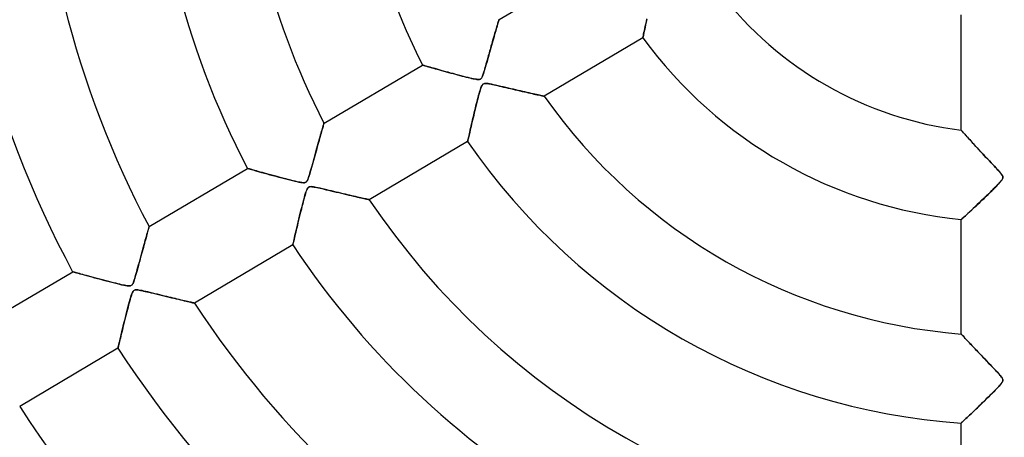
# Model space of a CAD drawing. Header units: millimetres. Extents: x -550 to 550, y -550 to 550.
# Tile 11 of 57: x -111 to 0, y -75 to -28. Entities that reach past the tile are written whole.
import ezdxf

# ---------------------------------------------------------------- set-up
doc = ezdxf.new("R2010")
doc.units = ezdxf.units.MM
doc.layers.add('HIDDEN', color=7, linetype='Continuous')
doc.layers.add('THICK', color=7, linetype='Continuous')

msp = doc.modelspace()

# ---------------------------------------------------------------- linework, layer by layer
at = {"layer": 'HIDDEN'}
for p, q in [((-56.95, -27.87), (-45.88, -21.32)), ((-5, -40.3), (-5, -27.34)), ((-57.21, -28.74), (-57.27, -28.92)), ((-57.24, -28.83), (-57.19, -28.67)), ((-57.16, -28.57), (-57.21, -28.74)), ((-57.19, -28.67), (-57.15, -28.51)), ((-57.12, -28.41), (-57.16, -28.57)), ((-57.15, -28.51), (-57.1, -28.37)), ((-57.08, -28.28), (-57.12, -28.41)), ((-57.1, -28.37), (-57.07, -28.25)), ((-57.04, -28.16), (-57.08, -28.28)), ((-57.07, -28.25), (-57.03, -28.14)), ((-57.01, -28.06), (-57.04, -28.16)), ((-57.03, -28.14), (-57.01, -28.04)), ((-57.01, -28.04), (-56.98, -27.97)), ((-56.99, -27.98), (-57.01, -28.06)), ((-56.97, -27.92), (-56.99, -27.98)), ((-56.98, -27.97), (-56.97, -27.92)), ((-56.96, -27.89), (-56.97, -27.92)), ((-56.97, -27.92), (-56.96, -27.89)), ((-56.95, -27.87), (-56.96, -27.89)), ((-56.96, -27.89), (-56.95, -27.87)), ((-40.53, -28.71), (-40.58, -28.95)), ((-40.57, -28.88), (-40.51, -28.63)), ((-40.47, -28.44), (-40.53, -28.71)), ((-40.51, -28.63), (-40.45, -28.36)), ((-40.41, -28.16), (-40.47, -28.44)), ((-40.45, -28.36), (-40.39, -28.08)), ((-40.34, -27.85), (-40.41, -28.16)), ((-40.39, -28.08), (-40.33, -27.78)), ((-57.6, -30.07), (-57.53, -29.83)), ((-57.51, -29.78), (-57.58, -30.01)), ((-57.53, -29.83), (-57.47, -29.61)), ((-57.45, -29.55), (-57.51, -29.78)), ((-57.47, -29.61), (-57.41, -29.4)), ((-57.38, -29.33), (-57.45, -29.55)), ((-57.41, -29.4), (-57.35, -29.2)), ((-57.32, -29.12), (-57.38, -29.33)), ((-57.35, -29.2), (-57.29, -29.01)), ((-57.27, -28.92), (-57.32, -29.12)), ((-57.29, -29.01), (-57.24, -28.83)), ((-40.78, -29.91), (-40.77, -29.86)), ((-40.77, -29.86), (-40.78, -29.91)), ((-40.77, -29.86), (-40.75, -29.77)), ((-40.76, -29.78), (-40.77, -29.86)), ((-40.73, -29.67), (-40.76, -29.78)), ((-40.75, -29.77), (-40.73, -29.65)), ((-40.73, -29.65), (-40.7, -29.49)), ((-40.7, -29.53), (-40.73, -29.67)), ((-40.7, -29.49), (-40.66, -29.31)), ((-40.67, -29.36), (-40.7, -29.53)), ((-40.63, -29.16), (-40.67, -29.36)), ((-40.66, -29.31), (-40.61, -29.11)), ((-40.58, -28.95), (-40.63, -29.16)), ((-40.61, -29.11), (-40.57, -28.88)), ((-57.89, -31.1), (-57.82, -30.83)), ((-57.8, -30.77), (-57.87, -31.03)), ((-57.82, -30.83), (-57.74, -30.56)), ((-57.73, -30.51), (-57.8, -30.77)), ((-57.74, -30.56), (-57.67, -30.31)), ((-57.65, -30.26), (-57.73, -30.51)), ((-57.67, -30.31), (-57.6, -30.07)), ((-57.58, -30.01), (-57.65, -30.26)), ((-40.79, -29.93), (-51.86, -36.48)), ((-40.79, -29.93), (-40.78, -29.91)), ((-40.78, -29.91), (-40.79, -29.93)), ((-58.19, -32.14), (-58.12, -31.89)), ((-58.1, -31.85), (-58.18, -32.13)), ((-58.12, -31.89), (-58.04, -31.63)), ((-58.03, -31.57), (-58.1, -31.85)), ((-58.04, -31.63), (-57.97, -31.37)), ((-57.95, -31.3), (-58.03, -31.57)), ((-57.97, -31.37), (-57.89, -31.1)), ((-57.87, -31.03), (-57.95, -31.3)), ((-76.62, -39.51), (-65.57, -32.97)), ((-65.56, -32.97), (-65.57, -32.97)), ((-65.57, -32.97), (-65.56, -32.97)), ((-65.52, -32.98), (-65.56, -32.97)), ((-65.56, -32.97), (-65.52, -32.98)), ((-65.46, -33), (-65.52, -32.98)), ((-65.52, -32.98), (-65.47, -33)), ((-65.47, -33), (-65.39, -33.02)), ((-65.38, -33.02), (-65.46, -33)), ((-65.39, -33.02), (-65.29, -33.05)), ((-65.28, -33.05), (-65.38, -33.02)), ((-65.29, -33.05), (-65.17, -33.08)), ((-65.16, -33.09), (-65.28, -33.05)), ((-65.17, -33.08), (-65.03, -33.12)), ((-65.02, -33.13), (-65.16, -33.09)), ((-65.03, -33.12), (-64.88, -33.17)), ((-64.87, -33.17), (-65.02, -33.13)), ((-64.88, -33.17), (-64.71, -33.22)), ((-64.7, -33.22), (-64.87, -33.17)), ((-58.42, -32.99), (-58.5, -33.26)), ((-58.5, -33.26), (-58.44, -33.06)), ((-58.44, -33.06), (-58.38, -32.85)), ((-58.34, -32.7), (-58.42, -32.99)), ((-58.38, -32.85), (-58.32, -32.62)), ((-58.26, -32.42), (-58.34, -32.7)), ((-58.32, -32.62), (-58.25, -32.39)), ((-58.18, -32.13), (-58.26, -32.42)), ((-58.25, -32.39), (-58.19, -32.14)), ((-64.71, -33.22), (-64.52, -33.27)), ((-64.52, -33.27), (-64.7, -33.22)), ((-64.33, -33.33), (-64.52, -33.27)), ((-64.52, -33.27), (-64.32, -33.33)), ((-64.12, -33.38), (-64.33, -33.33)), ((-64.32, -33.33), (-64.11, -33.39)), ((-63.91, -33.45), (-64.12, -33.38)), ((-64.11, -33.39), (-63.89, -33.45)), ((-63.68, -33.51), (-63.91, -33.45)), ((-63.89, -33.45), (-63.65, -33.52)), ((-63.44, -33.58), (-63.68, -33.51)), ((-63.65, -33.52), (-63.41, -33.58)), ((-63.19, -33.65), (-63.44, -33.58)), ((-63.41, -33.58), (-63.16, -33.66)), ((-62.93, -33.72), (-63.19, -33.65)), ((-63.16, -33.66), (-62.9, -33.73)), ((-62.67, -33.79), (-62.93, -33.72)), ((-62.9, -33.73), (-62.64, -33.8)), ((-62.39, -33.87), (-62.67, -33.79)), ((-62.64, -33.8), (-62.37, -33.87)), ((-62.1, -33.94), (-62.39, -33.87)), ((-62.37, -33.87), (-62.11, -33.94)), ((-62.11, -33.94), (-61.85, -34.01)), ((-61.81, -34.02), (-62.1, -33.94)), ((-61.85, -34.01), (-61.6, -34.08)), ((-61.51, -34.1), (-61.81, -34.02)), ((-61.6, -34.08), (-61.35, -34.15)), ((-61.22, -34.18), (-61.51, -34.1)), ((-61.35, -34.15), (-61.1, -34.21)), ((-60.94, -34.25), (-61.22, -34.18)), ((-61.1, -34.21), (-60.87, -34.27)), ((-60.68, -34.32), (-60.94, -34.25)), ((-60.87, -34.27), (-60.65, -34.33)), ((-58.81, -34.24), (-58.87, -34.36)), ((-58.86, -34.33), (-58.81, -34.24)), ((-58.76, -34.1), (-58.81, -34.24)), ((-58.81, -34.24), (-58.77, -34.13)), ((-58.77, -34.13), (-58.73, -34.01)), ((-58.7, -33.93), (-58.76, -34.1)), ((-58.73, -34.01), (-58.69, -33.89)), ((-58.64, -33.73), (-58.7, -33.93)), ((-58.69, -33.89), (-58.65, -33.75)), ((-58.65, -33.75), (-58.6, -33.6)), ((-58.57, -33.51), (-58.64, -33.73)), ((-58.6, -33.6), (-58.55, -33.44)), ((-58.5, -33.26), (-58.57, -33.51)), ((-58.55, -33.44), (-58.5, -33.26)), ((-60.43, -34.38), (-60.68, -34.32)), ((-60.65, -34.33), (-60.43, -34.38)), ((-60.2, -34.44), (-60.43, -34.38)), ((-60.43, -34.38), (-60.23, -34.43)), ((-60.23, -34.43), (-60.04, -34.47)), ((-60, -34.48), (-60.2, -34.44)), ((-60.04, -34.47), (-59.87, -34.51)), ((-59.81, -34.52), (-60, -34.48)), ((-59.87, -34.51), (-59.71, -34.54)), ((-59.65, -34.55), (-59.81, -34.52)), ((-59.71, -34.54), (-59.56, -34.57)), ((-59.5, -34.58), (-59.65, -34.55)), ((-59.56, -34.57), (-59.43, -34.59)), ((-59.36, -34.59), (-59.5, -34.58)), ((-59.43, -34.59), (-59.32, -34.6)), ((-59.24, -34.6), (-59.36, -34.59)), ((-59.32, -34.6), (-59.23, -34.6)), ((-59.14, -34.59), (-59.24, -34.6)), ((-59.23, -34.6), (-59.16, -34.59)), ((-59.16, -34.59), (-59.09, -34.57)), ((-59.06, -34.56), (-59.14, -34.59)), ((-59.09, -34.57), (-59.04, -34.55)), ((-58.99, -34.52), (-59.06, -34.56)), ((-59.04, -34.55), (-58.99, -34.51)), ((-58.93, -34.45), (-58.99, -34.52)), ((-58.99, -34.51), (-58.94, -34.47)), ((-58.91, -35.36), (-58.97, -35.49)), ((-58.94, -34.47), (-58.9, -34.41)), ((-58.94, -35.42), (-58.9, -35.32)), ((-58.87, -34.36), (-58.93, -34.45)), ((-58.86, -35.25), (-58.91, -35.36)), ((-58.9, -34.41), (-58.86, -34.33)), ((-58.9, -35.32), (-58.85, -35.24)), ((-58.8, -35.17), (-58.86, -35.25)), ((-58.85, -35.24), (-58.81, -35.18)), ((-58.81, -35.18), (-58.77, -35.13)), ((-58.74, -35.11), (-58.8, -35.17)), ((-58.77, -35.13), (-58.72, -35.09)), ((-58.67, -35.07), (-58.74, -35.11)), ((-58.72, -35.09), (-58.66, -35.07)), ((-58.58, -35.04), (-58.67, -35.07)), ((-58.66, -35.07), (-58.6, -35.05)), ((-58.6, -35.05), (-58.53, -35.04)), ((-58.47, -35.04), (-58.58, -35.04)), ((-58.53, -35.04), (-58.44, -35.04)), ((-58.34, -35.04), (-58.47, -35.04)), ((-58.44, -35.04), (-58.34, -35.04)), ((-58.34, -35.04), (-58.22, -35.06)), ((-58.19, -35.06), (-58.34, -35.04)), ((-58.22, -35.06), (-58.1, -35.08)), ((-58.01, -35.09), (-58.19, -35.06)), ((-58.1, -35.08), (-57.97, -35.1)), ((-57.81, -35.13), (-58.01, -35.09)), ((-57.97, -35.1), (-57.83, -35.13)), ((-57.83, -35.13), (-57.68, -35.16)), ((-57.58, -35.18), (-57.81, -35.13)), ((-57.68, -35.16), (-57.51, -35.2)), ((-57.33, -35.24), (-57.58, -35.18)), ((-57.51, -35.2), (-57.32, -35.24)), ((-57.05, -35.3), (-57.33, -35.24)), ((-57.32, -35.24), (-57.12, -35.29)), ((-57.12, -35.29), (-56.91, -35.34)), ((-56.76, -35.37), (-57.05, -35.3)), ((-56.91, -35.34), (-56.68, -35.39)), ((-56.47, -35.44), (-56.76, -35.37)), ((-56.68, -35.39), (-56.45, -35.45)), ((-59.24, -36.39), (-59.31, -36.64)), ((-59.3, -36.61), (-59.24, -36.4)), ((-59.18, -36.17), (-59.24, -36.39)), ((-59.24, -36.4), (-59.19, -36.2)), ((-59.19, -36.2), (-59.13, -36.01)), ((-59.12, -35.96), (-59.18, -36.17)), ((-59.13, -36.01), (-59.08, -35.84)), ((-59.07, -35.78), (-59.12, -35.96)), ((-59.08, -35.84), (-59.03, -35.68)), ((-59.02, -35.63), (-59.07, -35.78)), ((-59.03, -35.68), (-58.99, -35.54)), ((-58.97, -35.49), (-59.02, -35.63)), ((-58.99, -35.54), (-58.94, -35.42)), ((-56.19, -35.51), (-56.47, -35.44)), ((-56.45, -35.45), (-56.2, -35.5)), ((-56.2, -35.5), (-55.94, -35.56)), ((-55.9, -35.57), (-56.19, -35.51)), ((-55.94, -35.56), (-55.68, -35.62)), ((-55.62, -35.64), (-55.9, -35.57)), ((-55.68, -35.62), (-55.41, -35.69)), ((-55.34, -35.7), (-55.62, -35.64)), ((-55.41, -35.69), (-55.14, -35.75)), ((-55.07, -35.77), (-55.34, -35.7)), ((-55.14, -35.75), (-54.87, -35.81)), ((-54.81, -35.83), (-55.07, -35.77)), ((-54.87, -35.81), (-54.6, -35.87)), ((-54.54, -35.89), (-54.81, -35.83)), ((-54.6, -35.87), (-54.34, -35.93)), ((-54.29, -35.95), (-54.54, -35.89)), ((-54.34, -35.93), (-54.1, -35.99)), ((-54.04, -36), (-54.29, -35.95)), ((-54.1, -35.99), (-53.86, -36.04)), ((-53.8, -36.06), (-54.04, -36)), ((-53.86, -36.04), (-53.63, -36.09)), ((-53.57, -36.11), (-53.8, -36.06)), ((-53.63, -36.09), (-53.42, -36.14)), ((-53.35, -36.16), (-53.57, -36.11)), ((-53.42, -36.14), (-53.21, -36.19)), ((-53.13, -36.21), (-53.35, -36.16)), ((-53.21, -36.19), (-53.02, -36.23)), ((-52.93, -36.25), (-53.13, -36.21)), ((-53.02, -36.23), (-52.84, -36.27)), ((-52.75, -36.29), (-52.93, -36.25)), ((-52.84, -36.27), (-52.67, -36.31)), ((-52.57, -36.33), (-52.75, -36.29)), ((-52.67, -36.31), (-52.52, -36.34)), ((-52.42, -36.36), (-52.57, -36.33)), ((-52.52, -36.34), (-52.37, -36.37)), ((-52.27, -36.39), (-52.42, -36.36)), ((-52.37, -36.37), (-52.24, -36.4)), ((-52.15, -36.42), (-52.27, -36.39)), ((-52.24, -36.4), (-52.13, -36.42)), ((-52.05, -36.44), (-52.15, -36.42)), ((-52.13, -36.42), (-52.04, -36.44)), ((-51.97, -36.46), (-52.05, -36.44)), ((-52.04, -36.44), (-51.96, -36.46)), ((-51.91, -36.47), (-51.97, -36.46)), ((-51.96, -36.46), (-51.91, -36.47)), ((-51.91, -36.47), (-51.88, -36.48)), ((-51.88, -36.48), (-51.91, -36.47)), ((-51.88, -36.48), (-51.86, -36.48)), ((-51.86, -36.48), (-51.88, -36.48)), ((-59.6, -37.82), (-59.54, -37.56)), ((-59.52, -37.47), (-59.59, -37.77)), ((-59.54, -37.56), (-59.48, -37.31)), ((-59.44, -37.18), (-59.52, -37.47)), ((-59.48, -37.31), (-59.42, -37.07)), ((-59.37, -36.9), (-59.44, -37.18)), ((-59.42, -37.07), (-59.36, -36.83)), ((-59.31, -36.64), (-59.37, -36.9)), ((-59.36, -36.83), (-59.3, -36.61)), ((-59.8, -38.64), (-59.87, -38.91)), ((-59.86, -38.87), (-59.79, -38.61)), ((-59.73, -38.36), (-59.8, -38.64)), ((-59.79, -38.61), (-59.73, -38.34)), ((-59.66, -38.07), (-59.73, -38.36)), ((-59.73, -38.34), (-59.67, -38.08)), ((-59.67, -38.08), (-59.6, -37.82)), ((-59.59, -37.77), (-59.66, -38.07)), ((-76.75, -39.94), (-76.71, -39.82)), ((-76.7, -39.76), (-76.73, -39.87)), ((-76.71, -39.82), (-76.68, -39.71)), ((-76.67, -39.67), (-76.7, -39.76)), ((-76.68, -39.71), (-76.66, -39.62)), ((-76.65, -39.6), (-76.67, -39.67)), ((-76.66, -39.62), (-76.64, -39.56)), ((-76.64, -39.55), (-76.65, -39.6)), ((-76.63, -39.52), (-76.64, -39.55)), ((-76.64, -39.56), (-76.63, -39.52)), ((-76.62, -39.51), (-76.63, -39.52)), ((-76.63, -39.52), (-76.62, -39.51)), ((-60.04, -39.66), (-60.1, -39.89)), ((-60.09, -39.87), (-60.04, -39.63)), ((-60.04, -39.63), (-59.98, -39.39)), ((-59.99, -39.42), (-60.04, -39.66)), ((-59.93, -39.17), (-59.99, -39.42)), ((-59.98, -39.39), (-59.92, -39.13)), ((-59.87, -38.91), (-59.93, -39.17)), ((-59.92, -39.13), (-59.86, -38.87)), ((-77, -40.82), (-77.06, -41.02)), ((-77.06, -41.04), (-77, -40.83)), ((-77, -40.83), (-76.94, -40.62)), ((-76.95, -40.63), (-77, -40.82)), ((-76.9, -40.45), (-76.95, -40.63)), ((-76.94, -40.62), (-76.89, -40.43)), ((-76.85, -40.28), (-76.9, -40.45)), ((-76.89, -40.43), (-76.84, -40.25)), ((-76.8, -40.13), (-76.85, -40.28)), ((-76.84, -40.25), (-76.79, -40.09)), ((-76.76, -39.99), (-76.8, -40.13)), ((-76.79, -40.09), (-76.75, -39.94)), ((-76.73, -39.87), (-76.76, -39.99)), ((-60.36, -41.03), (-60.32, -40.88)), ((-60.32, -40.87), (-60.35, -41.02)), ((-60.28, -40.69), (-60.32, -40.87)), ((-60.32, -40.88), (-60.28, -40.7)), ((-60.28, -40.7), (-60.24, -40.51)), ((-60.24, -40.51), (-60.28, -40.69)), ((-60.24, -40.51), (-60.19, -40.31)), ((-60.19, -40.31), (-60.24, -40.51)), ((-60.19, -40.31), (-60.14, -40.1)), ((-60.15, -40.11), (-60.19, -40.31)), ((-60.1, -39.89), (-60.15, -40.11)), ((-60.14, -40.1), (-60.09, -39.87)), ((-5, -40.3), (-4.99, -40.31)), ((-4.99, -40.31), (-5, -40.3)), ((-4.99, -40.31), (-4.97, -40.33)), ((-4.97, -40.33), (-4.99, -40.31)), ((-4.97, -40.33), (-4.94, -40.37)), ((-4.94, -40.37), (-4.97, -40.33)), ((-4.94, -40.37), (-4.9, -40.42)), ((-4.89, -40.43), (-4.94, -40.37)), ((-4.9, -40.42), (-4.84, -40.48)), ((-4.82, -40.5), (-4.89, -40.43)), ((-4.84, -40.48), (-4.77, -40.56)), ((-4.75, -40.58), (-4.82, -40.5)), ((-4.77, -40.56), (-4.69, -40.65)), ((-4.67, -40.68), (-4.75, -40.58)), ((-4.69, -40.65), (-4.61, -40.74)), ((-4.57, -40.79), (-4.67, -40.68)), ((-4.61, -40.74), (-4.51, -40.85)), ((-4.46, -40.9), (-4.57, -40.79)), ((-4.51, -40.85), (-4.41, -40.97)), ((-4.35, -41.03), (-4.46, -40.9)), ((-77.42, -42.31), (-77.34, -42.04)), ((-77.31, -41.92), (-77.38, -42.16)), ((-77.34, -42.04), (-77.27, -41.77)), ((-77.24, -41.68), (-77.31, -41.92)), ((-77.27, -41.77), (-77.2, -41.52)), ((-77.18, -41.45), (-77.24, -41.68)), ((-77.2, -41.52), (-77.13, -41.27)), ((-77.12, -41.24), (-77.18, -41.45)), ((-77.13, -41.27), (-77.06, -41.04)), ((-77.06, -41.02), (-77.12, -41.24)), ((-60.48, -41.58), (-71.53, -48.11)), ((-60.48, -41.56), (-60.47, -41.53)), ((-60.47, -41.53), (-60.48, -41.56)), ((-60.48, -41.58), (-60.48, -41.56)), ((-60.48, -41.56), (-60.48, -41.58)), ((-60.47, -41.53), (-60.46, -41.47)), ((-60.45, -41.47), (-60.47, -41.53)), ((-60.46, -41.47), (-60.44, -41.39)), ((-60.44, -41.39), (-60.45, -41.47)), ((-60.41, -41.28), (-60.44, -41.39)), ((-60.44, -41.39), (-60.42, -41.29)), ((-60.42, -41.29), (-60.39, -41.17)), ((-60.39, -41.16), (-60.41, -41.28)), ((-60.35, -41.02), (-60.39, -41.16)), ((-60.39, -41.17), (-60.36, -41.03)), ((-4.41, -40.97), (-4.3, -41.09)), ((-4.23, -41.17), (-4.35, -41.03)), ((-4.3, -41.09), (-4.18, -41.22)), ((-4.1, -41.31), (-4.23, -41.17)), ((-4.18, -41.22), (-4.05, -41.36)), ((-3.96, -41.46), (-4.1, -41.31)), ((-4.05, -41.36), (-3.92, -41.51)), ((-3.82, -41.62), (-3.96, -41.46)), ((-3.92, -41.51), (-3.79, -41.66)), ((-3.67, -41.78), (-3.82, -41.62)), ((-3.79, -41.66), (-3.65, -41.81)), ((-3.51, -41.96), (-3.67, -41.78)), ((-3.65, -41.81), (-3.5, -41.97)), ((-3.35, -42.14), (-3.51, -41.96)), ((-3.5, -41.97), (-3.35, -42.13)), ((-77.66, -43.19), (-77.58, -42.9)), ((-77.58, -42.91), (-77.66, -43.17)), ((-77.58, -42.9), (-77.5, -42.6)), ((-77.51, -42.65), (-77.58, -42.91)), ((-77.44, -42.4), (-77.51, -42.65)), ((-77.5, -42.6), (-77.42, -42.31)), ((-77.38, -42.16), (-77.44, -42.4)), ((-3.35, -42.13), (-3.2, -42.29)), ((-3.17, -42.32), (-3.35, -42.14)), ((-3.2, -42.29), (-3.04, -42.46)), ((-3, -42.52), (-3.17, -42.32)), ((-3.04, -42.46), (-2.88, -42.64)), ((-2.81, -42.72), (-3, -42.52)), ((-2.88, -42.64), (-2.72, -42.82)), ((-2.62, -42.92), (-2.81, -42.72)), ((-2.72, -42.82), (-2.55, -43)), ((-2.42, -43.13), (-2.62, -42.92)), ((-2.55, -43), (-2.37, -43.18)), ((-2.22, -43.35), (-2.42, -43.13)), ((-77.95, -44.24), (-78.02, -44.5)), ((-77.96, -44.29), (-77.89, -44.03)), ((-77.88, -43.97), (-77.95, -44.24)), ((-77.89, -44.03), (-77.82, -43.76)), ((-77.8, -43.7), (-77.88, -43.97)), ((-77.82, -43.76), (-77.74, -43.48)), ((-77.73, -43.43), (-77.8, -43.7)), ((-77.74, -43.48), (-77.66, -43.19)), ((-77.66, -43.17), (-77.73, -43.43)), ((-2.37, -43.18), (-2.19, -43.37)), ((-2.02, -43.56), (-2.22, -43.35)), ((-2.19, -43.37), (-2.01, -43.56)), ((-1.82, -43.76), (-2.02, -43.56)), ((-2.01, -43.56), (-1.83, -43.76)), ((-1.83, -43.76), (-1.64, -43.96)), ((-1.64, -43.96), (-1.82, -43.76)), ((-1.64, -43.96), (-1.45, -44.16)), ((-1.46, -44.15), (-1.64, -43.96)), ((-1.3, -44.32), (-1.46, -44.15)), ((-1.45, -44.16), (-1.26, -44.36)), ((-96.28, -51.13), (-85.23, -44.59)), ((-85.21, -44.6), (-85.23, -44.59)), ((-85.23, -44.59), (-85.21, -44.6)), ((-85.17, -44.61), (-85.21, -44.6)), ((-85.21, -44.6), (-85.16, -44.62)), ((-85.1, -44.63), (-85.17, -44.61)), ((-85.16, -44.62), (-85.07, -44.64)), ((-85.01, -44.66), (-85.1, -44.63)), ((-85.07, -44.64), (-84.94, -44.68)), ((-84.89, -44.69), (-85.01, -44.66)), ((-84.94, -44.68), (-84.79, -44.72)), ((-84.75, -44.73), (-84.89, -44.69)), ((-84.79, -44.72), (-84.6, -44.77)), ((-84.59, -44.78), (-84.75, -44.73)), ((-84.6, -44.77), (-84.39, -44.83)), ((-84.41, -44.82), (-84.59, -44.78)), ((-84.22, -44.88), (-84.41, -44.82)), ((-84.39, -44.83), (-84.16, -44.9)), ((-84.01, -44.94), (-84.22, -44.88)), ((-84.16, -44.9), (-83.9, -44.97)), ((-83.79, -45), (-84.01, -44.94)), ((-83.9, -44.97), (-83.63, -45.04)), ((-83.55, -45.06), (-83.79, -45)), ((-83.63, -45.04), (-83.33, -45.12)), ((-83.31, -45.13), (-83.55, -45.06)), ((-83.33, -45.12), (-83.02, -45.21)), ((-83.05, -45.2), (-83.31, -45.13)), ((-82.77, -45.28), (-83.05, -45.2)), ((-83.02, -45.21), (-82.7, -45.3)), ((-82.49, -45.36), (-82.77, -45.28)), ((-82.7, -45.3), (-82.37, -45.39)), ((-82.19, -45.44), (-82.49, -45.36)), ((-78.31, -45.48), (-78.26, -45.33)), ((-78.22, -45.19), (-78.28, -45.39)), ((-78.26, -45.33), (-78.21, -45.16)), ((-78.16, -44.98), (-78.22, -45.19)), ((-78.21, -45.16), (-78.16, -44.97)), ((-78.09, -44.75), (-78.16, -44.98)), ((-78.16, -44.97), (-78.1, -44.76)), ((-78.1, -44.76), (-78.03, -44.53)), ((-78.02, -44.5), (-78.09, -44.75)), ((-78.03, -44.53), (-77.96, -44.29)), ((-1.14, -44.49), (-1.3, -44.32)), ((-1.26, -44.36), (-1.08, -44.56)), ((-1, -44.64), (-1.14, -44.49)), ((-1.08, -44.56), (-0.89, -44.76)), ((-0.87, -44.78), (-1, -44.64)), ((-0.89, -44.76), (-0.72, -44.95)), ((-0.76, -44.91), (-0.87, -44.78)), ((-0.65, -45.02), (-0.76, -44.91)), ((-0.72, -44.95), (-0.57, -45.12)), ((-0.56, -45.14), (-0.65, -45.02)), ((-0.57, -45.12), (-0.45, -45.27)), ((-0.48, -45.24), (-0.56, -45.14)), ((-0.41, -45.34), (-0.48, -45.24)), ((-0.45, -45.27), (-0.38, -45.39)), ((-0.36, -45.42), (-0.41, -45.34)), ((-82.37, -45.39), (-82.03, -45.48)), ((-81.88, -45.52), (-82.19, -45.44)), ((-82.03, -45.48), (-81.7, -45.57)), ((-81.56, -45.6), (-81.88, -45.52)), ((-81.7, -45.57), (-81.37, -45.65)), ((-81.24, -45.69), (-81.56, -45.6)), ((-81.37, -45.65), (-81.05, -45.74)), ((-80.93, -45.77), (-81.24, -45.69)), ((-81.05, -45.74), (-80.75, -45.82)), ((-80.64, -45.84), (-80.93, -45.77)), ((-80.75, -45.82), (-80.45, -45.89)), ((-80.36, -45.91), (-80.64, -45.84)), ((-80.45, -45.89), (-80.17, -45.96)), ((-80.1, -45.98), (-80.36, -45.91)), ((-80.17, -45.96), (-79.91, -46.02)), ((-79.86, -46.04), (-80.1, -45.98)), ((-79.91, -46.02), (-79.66, -46.08)), ((-79.64, -46.09), (-79.86, -46.04)), ((-79.66, -46.08), (-79.44, -46.13)), ((-79.45, -46.13), (-79.64, -46.09)), ((-79.29, -46.16), (-79.45, -46.13)), ((-79.44, -46.13), (-79.24, -46.17)), ((-79.13, -46.18), (-79.29, -46.16)), ((-79.24, -46.17), (-79.07, -46.19)), ((-78.99, -46.2), (-79.13, -46.18)), ((-79.07, -46.19), (-78.93, -46.2)), ((-78.86, -46.2), (-78.99, -46.2)), ((-78.93, -46.2), (-78.82, -46.2)), ((-78.76, -46.19), (-78.86, -46.2)), ((-78.82, -46.2), (-78.74, -46.19)), ((-78.68, -46.16), (-78.76, -46.19)), ((-78.74, -46.19), (-78.67, -46.16)), ((-78.61, -46.12), (-78.68, -46.16)), ((-78.67, -46.16), (-78.6, -46.11)), ((-78.55, -46.04), (-78.61, -46.12)), ((-78.6, -46.11), (-78.55, -46.05)), ((-78.49, -45.95), (-78.55, -46.04)), ((-78.55, -46.05), (-78.5, -45.97)), ((-78.5, -45.97), (-78.45, -45.87)), ((-78.44, -45.84), (-78.49, -45.95)), ((-78.45, -45.87), (-78.4, -45.75)), ((-78.39, -45.71), (-78.44, -45.84)), ((-78.4, -45.75), (-78.35, -45.62)), ((-78.33, -45.56), (-78.39, -45.71)), ((-78.35, -45.62), (-78.31, -45.48)), ((-78.28, -45.39), (-78.33, -45.56)), ((-0.84, -46.37), (-1.02, -46.56)), ((-1, -46.54), (-0.85, -46.38)), ((-0.85, -46.38), (-0.71, -46.23)), ((-0.68, -46.19), (-0.84, -46.37)), ((-0.71, -46.23), (-0.59, -46.09)), ((-0.54, -46.03), (-0.68, -46.19)), ((-0.59, -46.09), (-0.49, -45.97)), ((-0.43, -45.9), (-0.54, -46.03)), ((-0.49, -45.97), (-0.41, -45.87)), ((-0.36, -45.78), (-0.43, -45.9)), ((-0.41, -45.87), (-0.36, -45.78)), ((-0.38, -45.39), (-0.33, -45.5)), ((-0.33, -45.49), (-0.36, -45.42)), ((-0.33, -45.68), (-0.36, -45.78)), ((-0.36, -45.78), (-0.33, -45.7)), ((-0.32, -45.56), (-0.33, -45.49)), ((-0.33, -45.5), (-0.32, -45.59)), ((-0.32, -45.59), (-0.33, -45.68)), ((-0.33, -45.7), (-0.32, -45.63)), ((-0.32, -45.63), (-0.32, -45.56)), ((-78.76, -47.61), (-78.69, -47.39)), ((-78.7, -47.4), (-78.75, -47.59)), ((-78.65, -47.24), (-78.7, -47.4)), ((-78.69, -47.39), (-78.63, -47.2)), ((-78.59, -47.09), (-78.65, -47.24)), ((-78.63, -47.2), (-78.57, -47.04)), ((-78.54, -46.96), (-78.59, -47.09)), ((-78.57, -47.04), (-78.51, -46.91)), ((-78.48, -46.85), (-78.54, -46.96)), ((-78.51, -46.91), (-78.46, -46.82)), ((-78.42, -46.77), (-78.48, -46.85)), ((-78.46, -46.82), (-78.4, -46.75)), ((-78.36, -46.71), (-78.42, -46.77)), ((-78.4, -46.75), (-78.34, -46.7)), ((-78.28, -46.67), (-78.36, -46.71)), ((-78.34, -46.7), (-78.28, -46.67)), ((-78.28, -46.67), (-78.2, -46.65)), ((-78.19, -46.65), (-78.28, -46.67)), ((-78.2, -46.65), (-78.1, -46.64)), ((-78.08, -46.64), (-78.19, -46.65)), ((-78.1, -46.64), (-77.99, -46.65)), ((-77.95, -46.65), (-78.08, -46.64)), ((-77.99, -46.65), (-77.86, -46.66)), ((-77.82, -46.67), (-77.95, -46.65)), ((-77.86, -46.66), (-77.72, -46.69)), ((-77.66, -46.7), (-77.82, -46.67)), ((-77.72, -46.69), (-77.58, -46.71)), ((-77.49, -46.73), (-77.66, -46.7)), ((-77.58, -46.71), (-77.43, -46.74)), ((-77.29, -46.77), (-77.49, -46.73)), ((-77.43, -46.74), (-77.25, -46.78)), ((-77.07, -46.82), (-77.29, -46.77)), ((-77.25, -46.78), (-77.06, -46.82)), ((-76.84, -46.88), (-77.07, -46.82)), ((-77.06, -46.82), (-76.84, -46.87)), ((-76.84, -46.87), (-76.61, -46.93)), ((-76.59, -46.93), (-76.84, -46.88)), ((-76.61, -46.93), (-76.37, -46.99)), ((-76.32, -47), (-76.59, -46.93)), ((-76.37, -46.99), (-76.11, -47.05)), ((-76.05, -47.06), (-76.32, -47)), ((-76.11, -47.05), (-75.84, -47.11)), ((-75.78, -47.13), (-76.05, -47.06)), ((-75.84, -47.11), (-75.55, -47.18)), ((-75.51, -47.19), (-75.78, -47.13)), ((-75.55, -47.18), (-75.26, -47.25)), ((-75.24, -47.25), (-75.51, -47.19)), ((-75.26, -47.25), (-74.97, -47.32)), ((-74.98, -47.32), (-75.24, -47.25)), ((-74.72, -47.38), (-74.98, -47.32)), ((-74.97, -47.32), (-74.67, -47.39)), ((-74.47, -47.44), (-74.72, -47.38)), ((-74.67, -47.39), (-74.38, -47.46)), ((-74.22, -47.5), (-74.47, -47.44)), ((-74.38, -47.46), (-74.1, -47.52)), ((-73.97, -47.55), (-74.22, -47.5)), ((-74.1, -47.52), (-73.83, -47.59)), ((-73.74, -47.61), (-73.97, -47.55)), ((-73.83, -47.59), (-73.57, -47.65)), ((-2.2, -47.73), (-1.98, -47.51)), ((-1.91, -47.44), (-2.15, -47.68)), ((-1.98, -47.51), (-1.76, -47.3)), ((-1.67, -47.21), (-1.91, -47.44)), ((-1.76, -47.3), (-1.55, -47.09)), ((-1.44, -46.98), (-1.67, -47.21)), ((-1.55, -47.09), (-1.35, -46.89)), ((-1.22, -46.76), (-1.44, -46.98)), ((-1.35, -46.89), (-1.17, -46.71)), ((-1.02, -46.56), (-1.22, -46.76)), ((-1.17, -46.71), (-1, -46.54)), ((-79.13, -49), (-79.05, -48.69)), ((-79.02, -48.58), (-79.1, -48.87)), ((-79.05, -48.69), (-78.97, -48.39)), ((-78.95, -48.3), (-79.02, -48.58)), ((-78.97, -48.39), (-78.9, -48.11)), ((-78.88, -48.04), (-78.95, -48.3)), ((-78.9, -48.11), (-78.83, -47.85)), ((-78.81, -47.8), (-78.88, -48.04)), ((-78.83, -47.85), (-78.76, -47.61)), ((-78.75, -47.59), (-78.81, -47.8)), ((-73.51, -47.66), (-73.74, -47.61)), ((-73.57, -47.65), (-73.32, -47.7)), ((-73.29, -47.71), (-73.51, -47.66)), ((-73.32, -47.7), (-73.09, -47.76)), ((-73.07, -47.76), (-73.29, -47.71)), ((-73.09, -47.76), (-72.87, -47.81)), ((-72.87, -47.81), (-73.07, -47.76)), ((-72.87, -47.81), (-72.67, -47.86)), ((-72.67, -47.85), (-72.87, -47.81)), ((-72.49, -47.9), (-72.67, -47.85)), ((-72.67, -47.86), (-72.47, -47.9)), ((-72.32, -47.94), (-72.49, -47.9)), ((-72.47, -47.9), (-72.29, -47.94)), ((-72.17, -47.97), (-72.32, -47.94)), ((-72.29, -47.94), (-72.13, -47.98)), ((-72.02, -48), (-72.17, -47.97)), ((-72.13, -47.98), (-71.98, -48.01)), ((-71.9, -48.03), (-72.02, -48)), ((-71.98, -48.01), (-71.85, -48.04)), ((-71.79, -48.06), (-71.9, -48.03)), ((-71.85, -48.04), (-71.74, -48.07)), ((-71.7, -48.08), (-71.79, -48.06)), ((-71.74, -48.07), (-71.65, -48.09)), ((-71.63, -48.09), (-71.7, -48.08)), ((-71.65, -48.09), (-71.59, -48.1)), ((-71.58, -48.1), (-71.63, -48.09)), ((-71.59, -48.1), (-71.55, -48.11)), ((-71.54, -48.11), (-71.58, -48.1)), ((-71.55, -48.11), (-71.53, -48.11)), ((-71.53, -48.11), (-71.54, -48.11)), ((-3.19, -48.67), (-3.44, -48.9)), ((-3.38, -48.85), (-3.15, -48.63)), ((-2.93, -48.42), (-3.19, -48.67)), ((-3.15, -48.63), (-2.92, -48.41)), ((-2.67, -48.18), (-2.93, -48.42)), ((-2.92, -48.41), (-2.68, -48.18)), ((-2.68, -48.18), (-2.44, -47.96)), ((-2.41, -47.93), (-2.67, -48.18)), ((-2.44, -47.96), (-2.2, -47.73)), ((-2.15, -47.68), (-2.41, -47.93)), ((-79.37, -49.98), (-79.29, -49.64)), ((-79.25, -49.5), (-79.33, -49.82)), ((-79.29, -49.64), (-79.21, -49.32)), ((-79.17, -49.18), (-79.25, -49.5)), ((-79.21, -49.32), (-79.13, -49)), ((-79.1, -48.87), (-79.17, -49.18)), ((-4.53, -49.92), (-4.38, -49.77)), ((-4.26, -49.67), (-4.42, -49.82)), ((-4.38, -49.77), (-4.21, -49.62)), ((-4.08, -49.5), (-4.26, -49.67)), ((-4.21, -49.62), (-4.02, -49.44)), ((-3.88, -49.32), (-4.08, -49.5)), ((-4.02, -49.44), (-3.82, -49.26)), ((-3.67, -49.12), (-3.88, -49.32)), ((-3.82, -49.26), (-3.61, -49.06)), ((-3.44, -48.9), (-3.67, -49.12)), ((-3.61, -49.06), (-3.38, -48.85)), ((-79.55, -50.72), (-79.62, -51)), ((-79.61, -50.97), (-79.53, -50.65)), ((-79.48, -50.43), (-79.55, -50.72)), ((-79.53, -50.65), (-79.45, -50.31)), ((-79.41, -50.13), (-79.48, -50.43)), ((-79.45, -50.31), (-79.37, -49.98)), ((-79.33, -49.82), (-79.41, -50.13)), ((-4.99, -50.33), (-5, -50.34)), ((-5, -50.34), (-4.99, -50.33)), ((-5, -63.21), (-5, -50.34)), ((-4.99, -50.33), (-4.95, -50.29)), ((-4.95, -50.3), (-4.99, -50.33)), ((-4.95, -50.29), (-4.88, -50.23)), ((-4.89, -50.24), (-4.95, -50.3)), ((-4.8, -50.16), (-4.89, -50.24)), ((-4.88, -50.23), (-4.79, -50.15)), ((-4.69, -50.06), (-4.8, -50.16)), ((-4.79, -50.15), (-4.67, -50.04)), ((-4.57, -49.95), (-4.69, -50.06)), ((-4.67, -50.04), (-4.53, -49.92)), ((-4.42, -49.82), (-4.57, -49.95)), ((-96.54, -52.07), (-96.49, -51.89)), ((-96.49, -51.88), (-96.53, -52.05)), ((-96.49, -51.89), (-96.44, -51.72)), ((-96.45, -51.73), (-96.49, -51.88)), ((-96.41, -51.6), (-96.45, -51.73)), ((-96.44, -51.72), (-96.4, -51.57)), ((-96.37, -51.48), (-96.41, -51.6)), ((-96.4, -51.57), (-96.36, -51.44)), ((-96.34, -51.37), (-96.37, -51.48)), ((-96.36, -51.44), (-96.33, -51.33)), ((-96.32, -51.28), (-96.34, -51.37)), ((-96.33, -51.33), (-96.31, -51.25)), ((-96.3, -51.22), (-96.32, -51.28)), ((-96.31, -51.25), (-96.29, -51.18)), ((-96.29, -51.17), (-96.3, -51.22)), ((-96.28, -51.14), (-96.29, -51.17)), ((-96.29, -51.18), (-96.28, -51.14)), ((-96.28, -51.13), (-96.28, -51.14)), ((-96.28, -51.14), (-96.28, -51.13)), ((-79.85, -51.97), (-79.9, -52.18)), ((-79.89, -52.12), (-79.82, -51.86)), ((-79.8, -51.75), (-79.85, -51.97)), ((-79.82, -51.86), (-79.76, -51.58)), ((-79.74, -51.51), (-79.8, -51.75)), ((-79.76, -51.58), (-79.69, -51.28)), ((-79.68, -51.26), (-79.74, -51.51)), ((-79.69, -51.28), (-79.61, -50.97)), ((-79.62, -51), (-79.68, -51.26)), ((-96.81, -53.03), (-96.87, -53.25)), ((-96.84, -53.16), (-96.77, -52.91)), ((-96.75, -52.81), (-96.81, -53.03)), ((-96.77, -52.91), (-96.71, -52.68)), ((-96.69, -52.61), (-96.75, -52.81)), ((-96.71, -52.68), (-96.65, -52.46)), ((-96.63, -52.41), (-96.69, -52.61)), ((-96.65, -52.46), (-96.59, -52.26)), ((-96.58, -52.22), (-96.63, -52.41)), ((-96.59, -52.26), (-96.54, -52.07)), ((-96.53, -52.05), (-96.58, -52.22)), ((-80.12, -53.13), (-80.1, -53.04)), ((-80.11, -53.07), (-80.12, -53.14)), ((-80.09, -52.98), (-80.11, -53.07)), ((-80.1, -53.04), (-80.07, -52.91)), ((-80.06, -52.86), (-80.09, -52.98)), ((-80.07, -52.91), (-80.03, -52.76)), ((-80.03, -52.72), (-80.06, -52.86)), ((-79.99, -52.56), (-80.03, -52.72)), ((-80.03, -52.76), (-79.99, -52.57)), ((-79.99, -52.57), (-79.94, -52.36)), ((-79.95, -52.38), (-79.99, -52.56)), ((-79.9, -52.18), (-79.95, -52.38)), ((-79.94, -52.36), (-79.89, -52.12)), ((-97.13, -54.21), (-97.2, -54.47)), ((-97.14, -54.24), (-97.06, -53.96)), ((-97.06, -53.96), (-97.13, -54.21)), ((-97.06, -53.96), (-96.99, -53.68)), ((-97, -53.72), (-97.06, -53.96)), ((-96.93, -53.49), (-97, -53.72)), ((-96.99, -53.68), (-96.91, -53.41)), ((-96.87, -53.25), (-96.93, -53.49)), ((-96.91, -53.41), (-96.84, -53.16)), ((-80.14, -53.2), (-91.19, -59.74)), ((-80.14, -53.2), (-80.13, -53.18)), ((-80.13, -53.19), (-80.14, -53.2)), ((-80.13, -53.18), (-80.12, -53.13)), ((-80.12, -53.14), (-80.13, -53.19)), ((-97.42, -55.25), (-97.49, -55.52)), ((-97.46, -55.42), (-97.38, -55.13)), ((-97.34, -54.99), (-97.42, -55.25)), ((-97.38, -55.13), (-97.3, -54.84)), ((-97.27, -54.72), (-97.34, -54.99)), ((-97.3, -54.84), (-97.22, -54.54)), ((-97.2, -54.47), (-97.27, -54.72)), ((-97.22, -54.54), (-97.14, -54.24)), ((-115.92, -62.74), (-104.87, -56.21)), ((-104.86, -56.22), (-104.87, -56.21)), ((-104.87, -56.21), (-104.86, -56.22)), ((-104.82, -56.23), (-104.86, -56.22)), ((-104.86, -56.22), (-104.8, -56.23)), ((-104.76, -56.25), (-104.82, -56.23)), ((-104.8, -56.23), (-104.72, -56.26)), ((-104.67, -56.27), (-104.76, -56.25)), ((-104.72, -56.26), (-104.6, -56.29)), ((-104.56, -56.3), (-104.67, -56.27)), ((-104.6, -56.29), (-104.45, -56.33)), ((-104.43, -56.34), (-104.56, -56.3)), ((-104.45, -56.33), (-104.27, -56.38)), ((-104.28, -56.38), (-104.43, -56.34)), ((-104.12, -56.42), (-104.28, -56.38)), ((-104.27, -56.38), (-104.06, -56.44)), ((-103.94, -56.47), (-104.12, -56.42)), ((-104.06, -56.44), (-103.83, -56.5)), ((-97.8, -56.63), (-97.74, -56.42)), ((-97.71, -56.31), (-97.77, -56.54)), ((-97.74, -56.42), (-97.67, -56.19)), ((-97.64, -56.06), (-97.71, -56.31)), ((-97.67, -56.19), (-97.61, -55.95)), ((-97.56, -55.79), (-97.64, -56.06)), ((-97.61, -55.95), (-97.54, -55.69)), ((-97.49, -55.52), (-97.56, -55.79)), ((-97.54, -55.69), (-97.46, -55.42)), ((-103.74, -56.53), (-103.94, -56.47)), ((-103.83, -56.5), (-103.58, -56.57)), ((-103.53, -56.58), (-103.74, -56.53)), ((-103.58, -56.57), (-103.31, -56.64)), ((-103.31, -56.65), (-103.53, -56.58)), ((-103.31, -56.64), (-103.03, -56.72)), ((-103.07, -56.71), (-103.31, -56.65)), ((-102.81, -56.78), (-103.07, -56.71)), ((-103.03, -56.72), (-102.72, -56.8)), ((-102.55, -56.85), (-102.81, -56.78)), ((-102.72, -56.8), (-102.41, -56.89)), ((-102.27, -56.93), (-102.55, -56.85)), ((-102.41, -56.89), (-102.08, -56.98)), ((-101.97, -57), (-102.27, -56.93)), ((-102.08, -56.98), (-101.75, -57.06)), ((-101.68, -57.08), (-101.97, -57)), ((-101.75, -57.06), (-101.42, -57.15)), ((-101.38, -57.16), (-101.68, -57.08)), ((-101.42, -57.15), (-101.09, -57.24)), ((-101.09, -57.24), (-101.38, -57.16)), ((-100.81, -57.31), (-101.09, -57.24)), ((-101.09, -57.24), (-100.78, -57.32)), ((-100.54, -57.38), (-100.81, -57.31)), ((-100.78, -57.32), (-100.47, -57.4)), ((-100.27, -57.45), (-100.54, -57.38)), ((-100.47, -57.4), (-100.17, -57.47)), ((-100.03, -57.51), (-100.27, -57.45)), ((-100.17, -57.47), (-99.88, -57.55)), ((-99.79, -57.57), (-100.03, -57.51)), ((-99.88, -57.55), (-99.62, -57.61)), ((-98.1, -57.53), (-98.15, -57.62)), ((-98.14, -57.61), (-98.09, -57.52)), ((-98.05, -57.43), (-98.1, -57.53)), ((-98.09, -57.52), (-98.04, -57.4)), ((-98, -57.3), (-98.05, -57.43)), ((-98.04, -57.4), (-98, -57.27)), ((-98, -57.27), (-97.95, -57.13)), ((-97.95, -57.14), (-98, -57.3)), ((-97.9, -56.96), (-97.95, -57.14)), ((-97.95, -57.13), (-97.9, -56.99)), ((-97.84, -56.76), (-97.9, -56.96)), ((-97.9, -56.99), (-97.85, -56.82)), ((-97.85, -56.82), (-97.8, -56.63)), ((-97.77, -56.54), (-97.84, -56.76)), ((-99.58, -57.62), (-99.79, -57.57)), ((-99.62, -57.61), (-99.37, -57.67)), ((-99.38, -57.67), (-99.58, -57.62)), ((-99.2, -57.71), (-99.38, -57.67)), ((-99.37, -57.67), (-99.14, -57.72)), ((-99.04, -57.74), (-99.2, -57.71)), ((-99.14, -57.72), (-98.93, -57.76)), ((-98.89, -57.77), (-99.04, -57.74)), ((-98.93, -57.76), (-98.75, -57.79)), ((-98.75, -57.79), (-98.89, -57.77)), ((-98.63, -57.81), (-98.75, -57.79)), ((-98.75, -57.79), (-98.6, -57.81)), ((-98.52, -57.81), (-98.63, -57.81)), ((-98.6, -57.81), (-98.48, -57.81)), ((-98.43, -57.81), (-98.52, -57.81)), ((-98.48, -57.81), (-98.39, -57.8)), ((-98.36, -57.79), (-98.43, -57.81)), ((-98.39, -57.8), (-98.32, -57.77)), ((-98.3, -57.77), (-98.36, -57.79)), ((-98.32, -57.77), (-98.25, -57.74)), ((-98.24, -57.73), (-98.3, -57.77)), ((-98.25, -57.74), (-98.2, -57.68)), ((-98.19, -57.68), (-98.24, -57.73)), ((-98.22, -58.7), (-98.16, -58.56)), ((-98.17, -58.58), (-98.22, -58.7)), ((-98.2, -57.68), (-98.14, -57.61)), ((-98.15, -57.62), (-98.19, -57.68)), ((-98.12, -58.48), (-98.17, -58.58)), ((-98.16, -58.56), (-98.1, -58.45)), ((-98.07, -58.41), (-98.12, -58.48)), ((-98.1, -58.45), (-98.05, -58.38)), ((-98.03, -58.35), (-98.07, -58.41)), ((-98.05, -58.38), (-97.99, -58.32)), ((-97.97, -58.31), (-98.03, -58.35)), ((-97.99, -58.32), (-97.93, -58.28)), ((-97.92, -58.28), (-97.97, -58.31)), ((-97.93, -58.28), (-97.85, -58.26)), ((-97.85, -58.26), (-97.92, -58.28)), ((-97.85, -58.26), (-97.77, -58.25)), ((-97.77, -58.25), (-97.85, -58.26)), ((-97.77, -58.25), (-97.66, -58.25)), ((-97.68, -58.25), (-97.77, -58.25)), ((-97.56, -58.26), (-97.68, -58.25)), ((-97.66, -58.25), (-97.53, -58.26)), ((-97.42, -58.28), (-97.56, -58.26)), ((-97.53, -58.26), (-97.4, -58.28)), ((-97.26, -58.31), (-97.42, -58.28)), ((-97.4, -58.28), (-97.25, -58.31)), ((-97.08, -58.34), (-97.26, -58.31)), ((-97.25, -58.31), (-97.1, -58.34)), ((-97.1, -58.34), (-96.93, -58.38)), ((-96.87, -58.39), (-97.08, -58.34)), ((-96.93, -58.38), (-96.74, -58.42)), ((-96.65, -58.44), (-96.87, -58.39)), ((-96.74, -58.42), (-96.53, -58.47)), ((-96.41, -58.49), (-96.65, -58.44)), ((-96.53, -58.47), (-96.3, -58.52)), ((-96.16, -58.55), (-96.41, -58.49)), ((-96.3, -58.52), (-96.05, -58.58)), ((-95.89, -58.62), (-96.16, -58.55)), ((-96.05, -58.58), (-95.79, -58.64)), ((-95.62, -58.68), (-95.89, -58.62)), ((-95.79, -58.64), (-95.51, -58.71)), ((-98.52, -59.72), (-98.58, -59.95)), ((-98.55, -59.81), (-98.48, -59.54)), ((-98.46, -59.5), (-98.52, -59.72)), ((-98.48, -59.54), (-98.41, -59.3)), ((-98.41, -59.31), (-98.46, -59.5)), ((-98.41, -59.3), (-98.34, -59.07)), ((-98.36, -59.13), (-98.41, -59.31)), ((-98.31, -58.97), (-98.36, -59.13)), ((-98.34, -59.07), (-98.28, -58.87)), ((-98.26, -58.83), (-98.31, -58.97)), ((-98.28, -58.87), (-98.22, -58.7)), ((-98.22, -58.7), (-98.26, -58.83)), ((-95.35, -58.75), (-95.62, -58.68)), ((-95.51, -58.71), (-95.23, -58.78)), ((-95.08, -58.81), (-95.35, -58.75)), ((-95.23, -58.78), (-94.93, -58.85)), ((-94.82, -58.88), (-95.08, -58.81)), ((-94.93, -58.85), (-94.63, -58.92)), ((-94.56, -58.94), (-94.82, -58.88)), ((-94.63, -58.92), (-94.33, -58.99)), ((-94.3, -59), (-94.56, -58.94)), ((-94.33, -58.99), (-94.04, -59.06)), ((-94.05, -59.06), (-94.3, -59)), ((-93.81, -59.12), (-94.05, -59.06)), ((-94.04, -59.06), (-93.76, -59.13)), ((-93.57, -59.18), (-93.81, -59.12)), ((-93.76, -59.13), (-93.49, -59.19)), ((-93.33, -59.23), (-93.57, -59.18)), ((-93.49, -59.19), (-93.23, -59.26)), ((-93.11, -59.29), (-93.33, -59.23)), ((-93.23, -59.26), (-92.99, -59.31)), ((-92.89, -59.34), (-93.11, -59.29)), ((-92.99, -59.31), (-92.76, -59.37)), ((-92.68, -59.39), (-92.89, -59.34)), ((-92.76, -59.37), (-92.54, -59.42)), ((-92.48, -59.43), (-92.68, -59.39)), ((-92.54, -59.42), (-92.33, -59.47)), ((-92.29, -59.48), (-92.48, -59.43)), ((-92.33, -59.47), (-92.13, -59.52)), ((-92.11, -59.52), (-92.29, -59.48)), ((-92.13, -59.52), (-91.95, -59.56)), ((-91.95, -59.56), (-92.11, -59.52)), ((-91.95, -59.56), (-91.79, -59.6)), ((-91.8, -59.59), (-91.95, -59.56)), ((-91.66, -59.63), (-91.8, -59.59)), ((-91.79, -59.6), (-91.64, -59.63)), ((-91.54, -59.65), (-91.66, -59.63)), ((-91.64, -59.63), (-91.5, -59.66)), ((-91.43, -59.68), (-91.54, -59.65)), ((-91.5, -59.66), (-91.39, -59.69)), ((-91.34, -59.7), (-91.43, -59.68)), ((-91.39, -59.69), (-91.3, -59.71)), ((-91.27, -59.72), (-91.34, -59.7)), ((-91.3, -59.71), (-91.24, -59.72)), ((-91.23, -59.73), (-91.27, -59.72)), ((-91.24, -59.72), (-91.2, -59.73)), ((-91.2, -59.73), (-91.23, -59.73)), ((-91.2, -59.73), (-91.19, -59.74)), ((-91.19, -59.74), (-91.2, -59.73)), ((-98.86, -61.01), (-98.78, -60.7)), ((-98.79, -60.73), (-98.86, -61.01)), ((-98.72, -60.46), (-98.79, -60.73)), ((-98.78, -60.7), (-98.7, -60.39)), ((-98.65, -60.19), (-98.72, -60.46)), ((-98.7, -60.39), (-98.62, -60.09)), ((-98.58, -59.95), (-98.65, -60.19)), ((-98.62, -60.09), (-98.55, -59.81)), ((-99.08, -61.9), (-99.15, -62.19)), ((-99.11, -62), (-99.02, -61.67)), ((-99.01, -61.6), (-99.08, -61.9)), ((-99.02, -61.67), (-98.94, -61.34)), ((-98.93, -61.3), (-99.01, -61.6)), ((-98.94, -61.34), (-98.86, -61.01)), ((-98.86, -61.01), (-98.93, -61.3)), ((-99.41, -63.25), (-99.34, -62.96)), ((-99.35, -63), (-99.41, -63.24)), ((-99.29, -62.74), (-99.35, -63)), ((-99.34, -62.96), (-99.26, -62.65)), ((-99.22, -62.47), (-99.29, -62.74)), ((-99.26, -62.65), (-99.19, -62.33)), ((-99.15, -62.19), (-99.22, -62.47)), ((-99.19, -62.33), (-99.11, -62)), ((-99.64, -64.21), (-99.59, -64)), ((-99.6, -64.06), (-99.64, -64.23)), ((-99.56, -63.88), (-99.6, -64.06)), ((-99.59, -64), (-99.53, -63.77)), ((-99.51, -63.68), (-99.56, -63.88)), ((-99.53, -63.77), (-99.47, -63.52)), ((-99.46, -63.47), (-99.51, -63.68)), ((-99.47, -63.52), (-99.41, -63.25)), ((-99.41, -63.24), (-99.46, -63.47)), ((-5, -63.21), (-4.99, -63.22)), ((-4.99, -63.22), (-5, -63.21)), ((-4.99, -63.22), (-4.97, -63.25)), ((-4.97, -63.25), (-4.99, -63.22)), ((-4.97, -63.25), (-4.93, -63.29)), ((-4.93, -63.29), (-4.97, -63.25)), ((-4.93, -63.29), (-4.87, -63.35)), ((-4.88, -63.34), (-4.93, -63.29)), ((-4.81, -63.41), (-4.88, -63.34)), ((-4.87, -63.35), (-4.8, -63.43)), ((-4.74, -63.5), (-4.81, -63.41)), ((-4.8, -63.43), (-4.72, -63.52)), ((-4.65, -63.59), (-4.74, -63.5)), ((-4.72, -63.52), (-4.62, -63.63)), ((-4.55, -63.7), (-4.65, -63.59)), ((-4.62, -63.63), (-4.51, -63.74)), ((-4.44, -63.82), (-4.55, -63.7)), ((-4.51, -63.74), (-4.39, -63.87)), ((-4.32, -63.95), (-4.44, -63.82)), ((-4.39, -63.87), (-4.26, -64.01)), ((-4.19, -64.08), (-4.32, -63.95)), ((-4.26, -64.01), (-4.12, -64.16)), ((-4.06, -64.22), (-4.19, -64.08)), ((-4.12, -64.16), (-3.97, -64.32)), ((-99.78, -64.82), (-110.83, -71.35)), ((-99.78, -64.8), (-99.77, -64.75)), ((-99.77, -64.77), (-99.78, -64.81)), ((-99.78, -64.82), (-99.78, -64.8)), ((-99.78, -64.81), (-99.78, -64.82)), ((-99.77, -64.75), (-99.75, -64.66)), ((-99.76, -64.71), (-99.77, -64.77)), ((-99.74, -64.62), (-99.76, -64.71)), ((-99.75, -64.66), (-99.72, -64.54)), ((-99.71, -64.51), (-99.74, -64.62)), ((-99.72, -64.54), (-99.68, -64.39)), ((-99.68, -64.38), (-99.71, -64.51)), ((-99.68, -64.39), (-99.64, -64.21)), ((-99.64, -64.23), (-99.68, -64.38)), ((-3.92, -64.38), (-4.06, -64.22)), ((-3.97, -64.32), (-3.81, -64.49)), ((-3.77, -64.54), (-3.92, -64.38)), ((-3.81, -64.49), (-3.65, -64.66)), ((-3.61, -64.71), (-3.77, -64.54)), ((-3.65, -64.66), (-3.48, -64.84)), ((-3.44, -64.88), (-3.61, -64.71)), ((-3.48, -64.84), (-3.3, -65.03)), ((-3.27, -65.07), (-3.44, -64.88)), ((-3.3, -65.03), (-3.12, -65.22)), ((-3.09, -65.26), (-3.27, -65.07)), ((-3.12, -65.22), (-2.94, -65.41)), ((-2.9, -65.46), (-3.09, -65.26)), ((-2.94, -65.41), (-2.75, -65.61)), ((-2.7, -65.66), (-2.9, -65.46)), ((-2.75, -65.61), (-2.56, -65.81)), ((-2.51, -65.86), (-2.7, -65.66)), ((-2.56, -65.81), (-2.36, -66.02)), ((-2.32, -66.06), (-2.51, -65.86)), ((-2.36, -66.02), (-2.16, -66.23)), ((-2.13, -66.26), (-2.32, -66.06)), ((-2.16, -66.23), (-1.96, -66.44)), ((-1.95, -66.45), (-2.13, -66.26)), ((-1.96, -66.44), (-1.76, -66.65)), ((-1.78, -66.63), (-1.95, -66.45)), ((-1.61, -66.81), (-1.78, -66.63)), ((-1.76, -66.65), (-1.55, -66.86)), ((-1.45, -66.97), (-1.61, -66.81)), ((-1.55, -66.86), (-1.35, -67.08)), ((-1.29, -67.13), (-1.45, -66.97)), ((-1.35, -67.08), (-1.15, -67.28)), ((-1.15, -67.28), (-1.29, -67.13)), ((-1.15, -67.28), (-0.97, -67.47)), ((-1.02, -67.42), (-1.15, -67.28)), ((-0.91, -67.55), (-1.02, -67.42)), ((-0.97, -67.47), (-0.81, -67.65)), ((-0.8, -67.66), (-0.91, -67.55)), ((-0.81, -67.65), (-0.68, -67.8)), ((-0.71, -67.76), (-0.8, -67.66)), ((-0.62, -67.86), (-0.71, -67.76)), ((-0.68, -67.8), (-0.56, -67.93)), ((-0.54, -67.96), (-0.62, -67.86)), ((-0.56, -67.93), (-0.47, -68.05)), ((-0.47, -68.05), (-0.54, -67.96)), ((-0.47, -68.05), (-0.4, -68.16)), ((-0.41, -68.14), (-0.47, -68.05)), ((-0.38, -68.6), (-0.44, -68.71)), ((-0.42, -68.67), (-0.37, -68.59)), ((-0.37, -68.21), (-0.41, -68.14)), ((-0.4, -68.16), (-0.35, -68.26)), ((-0.34, -68.51), (-0.38, -68.6)), ((-0.34, -68.28), (-0.37, -68.21)), ((-0.37, -68.59), (-0.34, -68.53)), ((-0.35, -68.26), (-0.32, -68.35)), ((-0.32, -68.34), (-0.34, -68.28)), ((-0.32, -68.43), (-0.34, -68.51)), ((-0.34, -68.53), (-0.32, -68.46)), ((-0.32, -68.4), (-0.32, -68.34)), ((-0.32, -68.35), (-0.32, -68.43)), ((-0.32, -68.46), (-0.32, -68.4)), ((-1.35, -69.7), (-1.54, -69.89)), ((-1.49, -69.84), (-1.32, -69.67)), ((-1.17, -69.52), (-1.35, -69.7)), ((-1.32, -69.67), (-1.17, -69.52)), ((-1.01, -69.35), (-1.17, -69.52)), ((-1.17, -69.52), (-1.03, -69.37)), ((-1.03, -69.37), (-0.89, -69.23)), ((-0.86, -69.19), (-1.01, -69.35)), ((-0.89, -69.23), (-0.77, -69.1)), ((-0.73, -69.06), (-0.86, -69.19)), ((-0.77, -69.1), (-0.66, -68.98)), ((-0.62, -68.94), (-0.73, -69.06)), ((-0.66, -68.98), (-0.56, -68.86)), ((-0.53, -68.82), (-0.62, -68.94)), ((-0.56, -68.86), (-0.48, -68.76)), ((-0.44, -68.71), (-0.53, -68.82)), ((-0.48, -68.76), (-0.42, -68.67)), ((-2.39, -70.73), (-2.61, -70.94)), ((-2.6, -70.93), (-2.4, -70.74)), ((-2.4, -70.74), (-2.21, -70.55)), ((-2.18, -70.52), (-2.39, -70.73)), ((-2.21, -70.55), (-2.02, -70.37)), ((-1.96, -70.3), (-2.18, -70.52)), ((-2.02, -70.37), (-1.84, -70.19)), ((-1.74, -70.09), (-1.96, -70.3)), ((-1.84, -70.19), (-1.66, -70.01)), ((-1.54, -69.89), (-1.74, -70.09)), ((-1.66, -70.01), (-1.49, -69.84)), ((-3.57, -71.87), (-3.74, -72.03)), ((-3.73, -72.02), (-3.55, -71.85)), ((-3.39, -71.7), (-3.57, -71.87)), ((-3.55, -71.85), (-3.37, -71.68)), ((-3.21, -71.52), (-3.39, -71.7)), ((-3.37, -71.68), (-3.18, -71.5)), ((-3.01, -71.33), (-3.21, -71.52)), ((-3.18, -71.5), (-2.99, -71.31)), ((-2.81, -71.14), (-3.01, -71.33)), ((-2.99, -71.31), (-2.79, -71.12)), ((-2.61, -70.94), (-2.81, -71.14)), ((-2.79, -71.12), (-2.6, -70.93)), ((-4.78, -73.01), (-4.86, -73.09)), ((-4.86, -73.09), (-4.79, -73.02)), ((-4.79, -73.02), (-4.7, -72.94)), ((-4.69, -72.93), (-4.78, -73.01)), ((-4.7, -72.94), (-4.59, -72.84)), ((-4.59, -72.83), (-4.69, -72.93)), ((-4.47, -72.72), (-4.59, -72.83)), ((-4.59, -72.84), (-4.48, -72.73)), ((-4.48, -72.73), (-4.35, -72.61)), ((-4.34, -72.6), (-4.47, -72.72)), ((-4.35, -72.61), (-4.21, -72.47)), ((-4.21, -72.47), (-4.34, -72.6)), ((-4.06, -72.33), (-4.21, -72.47)), ((-4.21, -72.47), (-4.06, -72.33)), ((-4.06, -72.33), (-3.9, -72.18)), ((-3.9, -72.19), (-4.06, -72.33)), ((-3.9, -72.18), (-3.73, -72.02)), ((-3.74, -72.03), (-3.9, -72.19)), ((-4.99, -73.21), (-5, -73.22)), ((-5, -73.22), (-4.99, -73.21)), ((-5, -86.06), (-5, -73.22)), ((-4.96, -73.19), (-4.99, -73.21)), ((-4.99, -73.21), (-4.97, -73.19)), ((-4.97, -73.19), (-4.92, -73.15)), ((-4.92, -73.14), (-4.96, -73.19)), ((-4.86, -73.09), (-4.92, -73.14)), ((-4.92, -73.15), (-4.86, -73.09))]:
    msp.add_line(p, q, dxfattribs=at)
for radius, start, end in [(143.27, 90, 270), (506, 180, 0), (400, 180, 0), (395, 180, 0), (118.99, 180, 208.1917), (109.01, 180, 207.9711), (96.19, 180, 207.6204), (86.21, 180, 207.2751), (73.39, 180, 206.6935), (456, 180, 0), (451, 180, 0), (159.6, 180, 0), (40.61, 217.6724, 262.9277), (50.59, 216.272, 264.328), (63.41, 215.1226, 265.4774), (73.39, 214.5065, 266.0935), (86.21, 213.9249, 266.6751), (96.19, 213.5796, 267.0204), (109.01, 213.229, 267.3711), (118.99, 213.0083, 267.5917), (131.81, 212.774, 267.826)]:
    msp.add_arc((0, 0), radius, start, end, dxfattribs=at)
at = {"layer": 'THICK'}
for radius, start, end in [(166.07, 90, 270), (394.99, 180, 0), (445, 180, 0), (182.4, 180, 270)]:
    msp.add_arc((0, 0), radius, start, end, dxfattribs=at)

doc.saveas('drawing.dxf')
